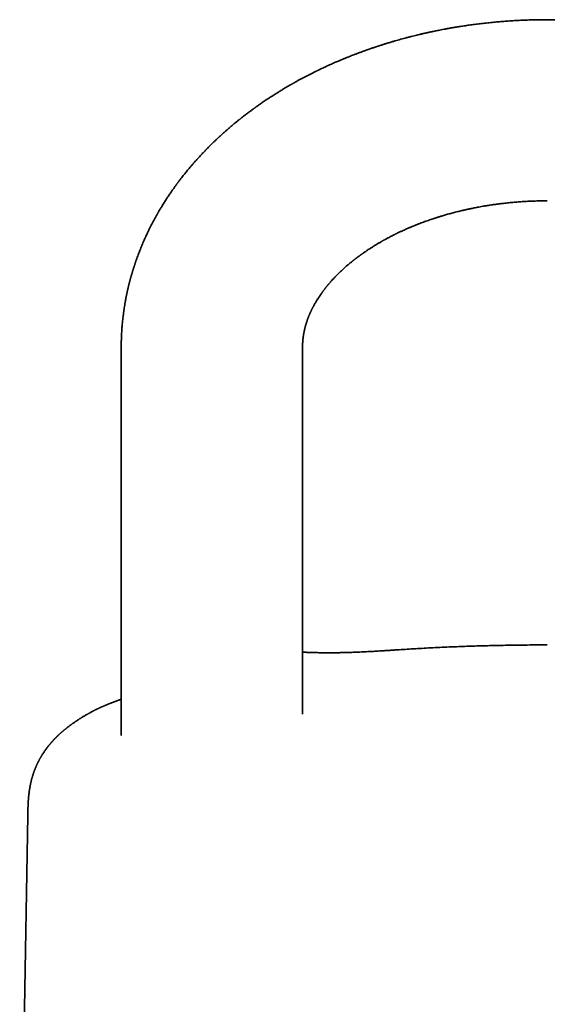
# Model space of a CAD drawing. Header units: millimetres. Extents: x 8 to 747, y 12 to 1054.
# Tile 18 of 26: x 292 to 321, y 978 to 1033. Entities that reach past the tile are written whole.
import ezdxf

# ---------------------------------------------------------------- set-up
doc = ezdxf.new("R2010")
doc.units = ezdxf.units.MM

msp = doc.modelspace()

# ---------------------------------------------------------------- linework, layer by layer
at = {"color": 7, "linetype": 'Continuous', "lineweight": 35}
for p, q in [((297.401, 1010.386), (297.401, 993.173)), ((307.401, 994.31), (307.401, 1010.386)), ((295.752, 994.412), (295.758, 994.415)), ((307.401, 994.31), (307.4, 994.293)), ((297.4, 993.117), (297.4, 993.116)), ((297.401, 993.143), (297.401, 993.173)), ((292.247, 988.7), (291.801, 963.153))]:
    msp.add_line(p, q, dxfattribs=at)
at = {"color": 7, "linetype": 'Continuous', "lineweight": 35, "flags": 128}
for points in [[(297.401, 1014.551), (297.401, 1014.357), (297.401, 1014.166), (297.401, 1013.979), (297.401, 1013.796), (297.401, 1013.617), (297.401, 1013.441), (297.401, 1013.27), (297.401, 1013.103), (297.401, 1012.939), (297.401, 1012.78), (297.401, 1012.626), (297.401, 1012.475), (297.401, 1012.329), (297.401, 1012.188), (297.401, 1012.05), (297.401, 1011.918), (297.401, 1011.789), (297.401, 1011.666), (297.401, 1011.547), (297.401, 1011.432), (297.401, 1011.323), (297.401, 1011.218), (297.401, 1011.118), (297.401, 1011.022), (297.401, 1010.932), (297.401, 1010.846), (297.401, 1010.766), (297.401, 1010.69), (297.401, 1010.619), (297.401, 1010.553), (297.401, 1010.493), (297.401, 1010.437), (297.401, 1010.386)], [(307.401, 1010.386), (307.401, 1010.437), (307.401, 1010.493), (307.401, 1010.553), (307.401, 1010.619), (307.401, 1010.69), (307.401, 1010.766), (307.401, 1010.846), (307.401, 1010.932), (307.401, 1011.022), (307.401, 1011.118), (307.401, 1011.218), (307.401, 1011.323), (307.401, 1011.432), (307.401, 1011.547), (307.401, 1011.666), (307.401, 1011.789), (307.401, 1011.918), (307.401, 1012.05), (307.401, 1012.188), (307.401, 1012.329), (307.401, 1012.475), (307.401, 1012.626), (307.401, 1012.78), (307.401, 1012.939), (307.401, 1013.103), (307.401, 1013.27), (307.401, 1013.441), (307.401, 1013.617), (307.401, 1013.796), (307.401, 1013.979), (307.401, 1014.166), (307.401, 1014.357), (307.401, 1014.551)]]:
    msp.add_lwpolyline(points, dxfattribs=at)
at = {"color": 7, "linetype": 'Continuous', "lineweight": 35}
for points, knots in [([(320.901, 1032.632), (320.832, 1032.632), (320.63, 1032.633), (320.299, 1032.628), (319.911, 1032.618), (319.536, 1032.604), (319.176, 1032.586), (318.83, 1032.565), (318.5, 1032.541), (318.182, 1032.514), (317.858, 1032.484), (317.531, 1032.45), (317.201, 1032.413), (316.89, 1032.373), (316.596, 1032.333), (316.32, 1032.293), (316.063, 1032.254), (315.826, 1032.215), (315.607, 1032.178), (315.405, 1032.142), (315.22, 1032.107), (315.05, 1032.075), (314.897, 1032.045), (314.759, 1032.017), (314.636, 1031.991), (314.528, 1031.968), (314.433, 1031.948), (314.351, 1031.93), (314.279, 1031.914), (314.223, 1031.902), (314.18, 1031.892), (314.144, 1031.884), (314.101, 1031.874), (314.047, 1031.862), (313.983, 1031.847), (313.91, 1031.83), (313.817, 1031.808), (313.701, 1031.78), (313.56, 1031.745), (313.404, 1031.706), (313.238, 1031.663), (313.015, 1031.604), (312.741, 1031.53), (312.459, 1031.449), (312.222, 1031.379), (312.033, 1031.321), (311.856, 1031.266), (311.727, 1031.224), (311.643, 1031.197), (311.604, 1031.185), (311.578, 1031.176), (311.557, 1031.169), (311.533, 1031.161), (311.497, 1031.149), (311.446, 1031.133), (311.383, 1031.111), (311.307, 1031.086), (311.22, 1031.057), (311.123, 1031.023), (311.02, 1030.987), (310.916, 1030.95), (310.815, 1030.914), (310.69, 1030.869), (310.545, 1030.816), (310.381, 1030.754), (310.236, 1030.698), (310.109, 1030.649), (310.001, 1030.606), (309.901, 1030.567), (309.811, 1030.53), (309.733, 1030.498), (309.673, 1030.474), (309.626, 1030.454), (309.581, 1030.435), (309.525, 1030.412), (309.456, 1030.383), (309.373, 1030.348), (309.277, 1030.306), (309.132, 1030.243), (308.938, 1030.158), (308.697, 1030.048), (308.51, 1029.96), (308.382, 1029.899), (308.32, 1029.87), (308.267, 1029.844), (308.224, 1029.823), (308.187, 1029.805), (308.149, 1029.787), (308.102, 1029.764), (308.021, 1029.723), (307.907, 1029.666), (307.763, 1029.593), (307.617, 1029.518), (307.496, 1029.454), (307.4, 1029.403), (307.33, 1029.365), (307.258, 1029.327), (307.184, 1029.287), (307.11, 1029.246), (307.038, 1029.206), (306.977, 1029.172), (306.93, 1029.146), (306.896, 1029.127), (306.87, 1029.112), (306.85, 1029.1), (306.829, 1029.088), (306.802, 1029.073), (306.766, 1029.052), (306.721, 1029.026), (306.643, 1028.982), (306.54, 1028.921), (306.416, 1028.848), (306.306, 1028.782), (306.208, 1028.723), (306.119, 1028.668), (306.029, 1028.612), (305.935, 1028.553), (305.831, 1028.487), (305.711, 1028.41), (305.583, 1028.327), (305.456, 1028.243), (305.338, 1028.165), (305.231, 1028.092), (305.134, 1028.025), (305.047, 1027.965), (304.972, 1027.912), (304.915, 1027.871), (304.874, 1027.843), (304.847, 1027.823), (304.823, 1027.806), (304.799, 1027.789), (304.77, 1027.768), (304.729, 1027.738), (304.675, 1027.699), (304.611, 1027.653), (304.544, 1027.603), (304.475, 1027.552), (304.403, 1027.498), (304.328, 1027.441), (304.253, 1027.384), (304.181, 1027.329), (304.116, 1027.278), (304.062, 1027.235), (304.016, 1027.199), (303.978, 1027.169), (303.941, 1027.14), (303.904, 1027.11), (303.862, 1027.076), (303.814, 1027.038), (303.762, 1026.995), (303.71, 1026.953), (303.661, 1026.912), (303.617, 1026.876), (303.54, 1026.812), (303.426, 1026.716), (303.285, 1026.595), (303.145, 1026.472), (303.004, 1026.346), (302.862, 1026.217), (302.723, 1026.088), (302.618, 1025.989), (302.535, 1025.91), (302.474, 1025.851), (302.411, 1025.789), (302.35, 1025.729), (302.292, 1025.672), (302.239, 1025.619), (302.184, 1025.564), (302.123, 1025.502), (302.056, 1025.433), (301.988, 1025.362), (301.923, 1025.294), (301.857, 1025.224), (301.787, 1025.149), (301.713, 1025.07), (301.643, 1024.993), (301.576, 1024.919), (301.518, 1024.854), (301.465, 1024.795), (301.417, 1024.74), (301.363, 1024.678), (301.305, 1024.611), (301.246, 1024.543), (301.18, 1024.464), (301.105, 1024.374), (301.022, 1024.274), (300.941, 1024.174), (300.861, 1024.075), (300.785, 1023.978), (300.722, 1023.897), (300.673, 1023.834), (300.636, 1023.786), (300.6, 1023.738), (300.565, 1023.691), (300.533, 1023.649), (300.507, 1023.613), (300.483, 1023.582), (300.459, 1023.549), (300.43, 1023.509), (300.397, 1023.464), (300.359, 1023.411), (300.318, 1023.354), (300.275, 1023.295), (300.234, 1023.236), (300.193, 1023.177), (300.153, 1023.119), (300.105, 1023.05), (300.05, 1022.969), (299.991, 1022.881), (299.932, 1022.791), (299.873, 1022.701), (299.811, 1022.603), (299.747, 1022.502), (299.688, 1022.408), (299.638, 1022.326), (299.602, 1022.265), (299.569, 1022.211), (299.536, 1022.155), (299.501, 1022.096), (299.468, 1022.039), (299.438, 1021.988), (299.411, 1021.94), (299.381, 1021.888), (299.352, 1021.837), (299.327, 1021.792), (299.3, 1021.743), (299.268, 1021.686), (299.232, 1021.619), (299.197, 1021.554), (299.164, 1021.493), (299.134, 1021.436), (299.104, 1021.379), (299.073, 1021.319), (299.026, 1021.227), (298.967, 1021.109), (298.898, 1020.97), (298.838, 1020.843), (298.779, 1020.718), (298.72, 1020.59), (298.659, 1020.453), (298.6, 1020.316), (298.541, 1020.177), (298.485, 1020.04), (298.431, 1019.906), (298.381, 1019.776), (298.332, 1019.648), (298.284, 1019.518), (298.248, 1019.416), (298.221, 1019.339), (298.202, 1019.287), (298.184, 1019.232), (298.166, 1019.181), (298.15, 1019.131), (298.133, 1019.08), (298.115, 1019.026), (298.098, 1018.973), (298.083, 1018.928), (298.07, 1018.886), (298.057, 1018.844), (298.042, 1018.796), (298.027, 1018.747), (298.014, 1018.702), (298.002, 1018.662), (297.99, 1018.621), (297.976, 1018.575), (297.962, 1018.525), (297.948, 1018.477), (297.937, 1018.436), (297.925, 1018.395), (297.913, 1018.351), (297.9, 1018.302), (297.887, 1018.253), (297.875, 1018.209), (297.864, 1018.167), (297.853, 1018.122), (297.84, 1018.071), (297.827, 1018.019), (297.815, 1017.972), (297.805, 1017.93), (297.794, 1017.886), (297.782, 1017.836), (297.77, 1017.784), (297.759, 1017.736), (297.75, 1017.694), (297.741, 1017.652), (297.731, 1017.607), (297.721, 1017.561), (297.712, 1017.518), (297.703, 1017.479), (297.696, 1017.443), (297.688, 1017.405), (297.678, 1017.357), (297.668, 1017.302), (297.657, 1017.247), (297.647, 1017.196), (297.638, 1017.144), (297.627, 1017.088), (297.617, 1017.031), (297.608, 1016.979), (297.6, 1016.929), (297.586, 1016.846), (297.568, 1016.73), (297.546, 1016.586), (297.526, 1016.441), (297.508, 1016.298), (297.49, 1016.152), (297.476, 1016.017), (297.463, 1015.883), (297.452, 1015.763), (297.442, 1015.636), (297.433, 1015.516), (297.425, 1015.388), (297.418, 1015.268), (297.414, 1015.17), (297.411, 1015.1), (297.409, 1015.053), (297.408, 1015.01), (297.407, 1014.971), (297.406, 1014.932), (297.404, 1014.887), (297.403, 1014.836), (297.402, 1014.786), (297.402, 1014.74), (297.401, 1014.695), (297.401, 1014.648), (297.401, 1014.599), (297.401, 1014.566), (297.401, 1014.551)], [0, 0, 0, 0, 0.005717, 0.016872, 0.027678, 0.038132, 0.048236, 0.057819, 0.067062, 0.075967, 0.084533, 0.094289, 0.103564, 0.112359, 0.120672, 0.128504, 0.135855, 0.142552, 0.148792, 0.154575, 0.1599, 0.164768, 0.169179, 0.173131, 0.176706, 0.179801, 0.182518, 0.184919, 0.187003, 0.18877, 0.189781, 0.190705, 0.19193, 0.19353, 0.195413, 0.197527, 0.199872, 0.203545, 0.20767, 0.21225, 0.217241, 0.222267, 0.231978, 0.241476, 0.247408, 0.253184, 0.258503, 0.263332, 0.264868, 0.266051, 0.266845, 0.267312, 0.267914, 0.269053, 0.270591, 0.272526, 0.274794, 0.27744, 0.280464, 0.283715, 0.286895, 0.289997, 0.29302, 0.298358, 0.303432, 0.30824, 0.311859, 0.315275, 0.318399, 0.321229, 0.323764, 0.325749, 0.326925, 0.328241, 0.329996, 0.332189, 0.334822, 0.337893, 0.341365, 0.348715, 0.356492, 0.364696, 0.366934, 0.369029, 0.370776, 0.372173, 0.37322, 0.374416, 0.37594, 0.377803, 0.382482, 0.387251, 0.39209, 0.397089, 0.399418, 0.4018, 0.404235, 0.406723, 0.409265, 0.41183, 0.414061, 0.415499, 0.416664, 0.417555, 0.418173, 0.418786, 0.419712, 0.420959, 0.422528, 0.424414, 0.429011, 0.43333, 0.437372, 0.440494, 0.443641, 0.44682, 0.450049, 0.453704, 0.457917, 0.462856, 0.467464, 0.471743, 0.475692, 0.479308, 0.482548, 0.485391, 0.487836, 0.488959, 0.489972, 0.490876, 0.491682, 0.492703, 0.494091, 0.496346, 0.498791, 0.501347, 0.504006, 0.506748, 0.509562, 0.512675, 0.515438, 0.517916, 0.520286, 0.521811, 0.523297, 0.524753, 0.526179, 0.527764, 0.529697, 0.531838, 0.534009, 0.535958, 0.53769, 0.539372, 0.54521, 0.551521, 0.556656, 0.562597, 0.569157, 0.574689, 0.58024, 0.582786, 0.585441, 0.588227, 0.591043, 0.593565, 0.595806, 0.598146, 0.600948, 0.603993, 0.607232, 0.610218, 0.612871, 0.616371, 0.619941, 0.623125, 0.626262, 0.629405, 0.631468, 0.633728, 0.63636, 0.639308, 0.642206, 0.644936, 0.64914, 0.653383, 0.657413, 0.661418, 0.665508, 0.66933, 0.671198, 0.673194, 0.67514, 0.67703, 0.678773, 0.680212, 0.681317, 0.682589, 0.684156, 0.68602, 0.68793, 0.690503, 0.692758, 0.694989, 0.697367, 0.699725, 0.701882, 0.705438, 0.7092, 0.712133, 0.71589, 0.719595, 0.723374, 0.727526, 0.730349, 0.732684, 0.734466, 0.736525, 0.738925, 0.741216, 0.742881, 0.744667, 0.746655, 0.748675, 0.75036, 0.751789, 0.754089, 0.756744, 0.75917, 0.761365, 0.763436, 0.765504, 0.767668, 0.770011, 0.775702, 0.780534, 0.785237, 0.789487, 0.794085, 0.799079, 0.804199, 0.808782, 0.813864, 0.818814, 0.82303, 0.827602, 0.83228, 0.83669, 0.838328, 0.840286, 0.842243, 0.844011, 0.845647, 0.8474, 0.849337, 0.851251, 0.852854, 0.854077, 0.855507, 0.857224, 0.859052, 0.860607, 0.861878, 0.863205, 0.86482, 0.866671, 0.868332, 0.869706, 0.87095, 0.872461, 0.874258, 0.876021, 0.877499, 0.87879, 0.880285, 0.882095, 0.883997, 0.885592, 0.886897, 0.888337, 0.890085, 0.891992, 0.89362, 0.894943, 0.896287, 0.897872, 0.899492, 0.900982, 0.902287, 0.90341, 0.904633, 0.906151, 0.908279, 0.91018, 0.911755, 0.913425, 0.915405, 0.91742, 0.919155, 0.920695, 0.92245, 0.927546, 0.932273, 0.937018, 0.942066, 0.946579, 0.951707, 0.955522, 0.959961, 0.963748, 0.968212, 0.971962, 0.97646, 0.980167, 0.981767, 0.983412, 0.984841, 0.986049, 0.987276, 0.988771, 0.990554, 0.992309, 0.993737, 0.995167, 0.996745, 0.998505, 1, 1, 1, 1]), ([(344.401, 1014.551), (344.401, 1014.556), (344.401, 1014.573), (344.401, 1014.6), (344.4, 1014.635), (344.4, 1014.672), (344.4, 1014.718), (344.399, 1014.769), (344.398, 1014.818), (344.397, 1014.863), (344.396, 1014.903), (344.395, 1014.946), (344.394, 1014.993), (344.392, 1015.04), (344.391, 1015.085), (344.389, 1015.126), (344.387, 1015.171), (344.385, 1015.221), (344.382, 1015.274), (344.38, 1015.325), (344.377, 1015.373), (344.374, 1015.423), (344.37, 1015.482), (344.366, 1015.544), (344.362, 1015.598), (344.359, 1015.645), (344.355, 1015.691), (344.351, 1015.743), (344.346, 1015.796), (344.342, 1015.844), (344.338, 1015.887), (344.334, 1015.93), (344.329, 1015.978), (344.324, 1016.029), (344.319, 1016.077), (344.314, 1016.12), (344.309, 1016.165), (344.303, 1016.217), (344.296, 1016.273), (344.29, 1016.325), (344.284, 1016.372), (344.278, 1016.419), (344.271, 1016.471), (344.262, 1016.537), (344.251, 1016.611), (344.239, 1016.697), (344.225, 1016.782), (344.211, 1016.869), (344.197, 1016.955), (344.184, 1017.029), (344.174, 1017.089), (344.166, 1017.129), (344.158, 1017.171), (344.149, 1017.219), (344.139, 1017.273), (344.129, 1017.327), (344.118, 1017.381), (344.103, 1017.452), (344.086, 1017.534), (344.065, 1017.633), (344.042, 1017.733), (344.018, 1017.838), (343.992, 1017.947), (343.967, 1018.051), (343.938, 1018.164), (343.908, 1018.277), (343.876, 1018.396), (343.842, 1018.515), (343.808, 1018.632), (343.772, 1018.753), (343.737, 1018.868), (343.699, 1018.987), (343.663, 1019.096), (343.628, 1019.202), (343.596, 1019.296), (343.564, 1019.387), (343.531, 1019.478), (343.497, 1019.571), (343.464, 1019.66), (343.432, 1019.745), (343.405, 1019.816), (343.381, 1019.877), (343.363, 1019.924), (343.346, 1019.966), (343.328, 1020.01), (343.308, 1020.06), (343.287, 1020.112), (343.267, 1020.16), (343.248, 1020.204), (343.229, 1020.249), (343.207, 1020.3), (343.184, 1020.354), (343.162, 1020.406), (343.141, 1020.455), (343.118, 1020.505), (343.095, 1020.558), (343.071, 1020.61), (343.05, 1020.657), (343.03, 1020.701), (343.009, 1020.746), (342.984, 1020.799), (342.958, 1020.854), (342.933, 1020.907), (342.907, 1020.96), (342.862, 1021.052), (342.794, 1021.189), (342.712, 1021.351), (342.63, 1021.508), (342.552, 1021.651), (342.466, 1021.808), (342.376, 1021.966), (342.293, 1022.109), (342.225, 1022.222), (342.172, 1022.311), (342.117, 1022.4), (342.062, 1022.49), (342.012, 1022.568), (341.972, 1022.631), (341.94, 1022.682), (341.909, 1022.729), (341.88, 1022.774), (341.85, 1022.82), (341.814, 1022.873), (341.768, 1022.943), (341.714, 1023.024), (341.655, 1023.109), (341.598, 1023.192), (341.539, 1023.276), (341.48, 1023.36), (341.429, 1023.43), (341.387, 1023.488), (341.351, 1023.537), (341.316, 1023.585), (341.284, 1023.628), (341.254, 1023.667), (341.224, 1023.708), (341.172, 1023.776), (341.1, 1023.871), (341.005, 1023.993), (340.908, 1024.115), (340.808, 1024.239), (340.722, 1024.344), (340.651, 1024.429), (340.594, 1024.497), (340.536, 1024.565), (340.477, 1024.633), (340.418, 1024.702), (340.36, 1024.767), (340.304, 1024.831), (340.252, 1024.889), (340.205, 1024.942), (340.159, 1024.992), (340.109, 1025.047), (340.034, 1025.128), (339.943, 1025.226), (339.845, 1025.329), (339.76, 1025.418), (339.681, 1025.498), (339.601, 1025.579), (339.529, 1025.652), (339.465, 1025.716), (339.408, 1025.772), (339.346, 1025.832), (339.276, 1025.9), (339.199, 1025.974), (339.118, 1026.05), (339.041, 1026.122), (338.972, 1026.187), (338.904, 1026.249), (338.836, 1026.311), (338.766, 1026.373), (338.698, 1026.434), (338.63, 1026.495), (338.559, 1026.557), (338.485, 1026.621), (338.408, 1026.687), (338.332, 1026.752), (338.258, 1026.814), (338.186, 1026.875), (338.115, 1026.933), (338.048, 1026.988), (337.983, 1027.041), (337.91, 1027.1), (337.823, 1027.169), (337.727, 1027.245), (337.632, 1027.319), (337.54, 1027.39), (337.453, 1027.456), (337.372, 1027.518), (337.293, 1027.577), (337.213, 1027.636), (337.132, 1027.695), (337.056, 1027.75), (336.982, 1027.804), (336.906, 1027.858), (336.822, 1027.917), (336.732, 1027.98), (336.641, 1028.043), (336.553, 1028.104), (336.468, 1028.161), (336.383, 1028.218), (336.299, 1028.274), (336.216, 1028.329), (336.136, 1028.381), (336.064, 1028.427), (336.003, 1028.466), (335.953, 1028.498), (335.909, 1028.526), (335.864, 1028.554), (335.81, 1028.588), (335.73, 1028.638), (335.628, 1028.701), (335.509, 1028.774), (335.389, 1028.845), (335.28, 1028.91), (335.185, 1028.966), (335.108, 1029.011), (335.043, 1029.048), (334.984, 1029.082), (334.925, 1029.115), (334.857, 1029.154), (334.78, 1029.197), (334.691, 1029.246), (334.59, 1029.301), (334.48, 1029.361), (334.359, 1029.426), (334.228, 1029.495), (334.109, 1029.557), (334.004, 1029.61), (333.92, 1029.653), (333.843, 1029.692), (333.78, 1029.723), (333.734, 1029.747), (333.701, 1029.763), (333.676, 1029.775), (333.653, 1029.786), (333.625, 1029.8), (333.587, 1029.818), (333.542, 1029.841), (333.491, 1029.865), (333.439, 1029.89), (333.359, 1029.928), (333.247, 1029.981), (333.104, 1030.048), (332.953, 1030.117), (332.797, 1030.187), (332.636, 1030.258), (332.503, 1030.316), (332.399, 1030.36), (332.331, 1030.389), (332.271, 1030.414), (332.221, 1030.435), (332.181, 1030.452), (332.151, 1030.464), (332.129, 1030.473), (332.109, 1030.481), (332.084, 1030.492), (332.05, 1030.506), (331.998, 1030.527), (331.927, 1030.556), (331.84, 1030.591), (331.748, 1030.627), (331.656, 1030.663), (331.563, 1030.699), (331.47, 1030.735), (331.376, 1030.77), (331.215, 1030.831), (330.986, 1030.915), (330.756, 1030.996), (330.593, 1031.052), (330.497, 1031.085), (330.407, 1031.115), (330.328, 1031.142), (330.263, 1031.163), (330.215, 1031.179), (330.176, 1031.192), (330.138, 1031.204), (330.091, 1031.219), (330.034, 1031.237), (329.968, 1031.258), (329.863, 1031.291), (329.725, 1031.334), (329.557, 1031.385), (329.394, 1031.433), (329.234, 1031.48), (329.07, 1031.526), (328.904, 1031.572), (328.735, 1031.618), (328.561, 1031.664), (328.405, 1031.704), (328.267, 1031.739), (328.152, 1031.767), (328.04, 1031.794), (327.939, 1031.819), (327.853, 1031.839), (327.781, 1031.856), (327.727, 1031.868), (327.689, 1031.877), (327.662, 1031.883), (327.64, 1031.888), (327.621, 1031.892), (327.603, 1031.896), (327.581, 1031.901), (327.552, 1031.908), (327.514, 1031.916), (327.462, 1031.928), (327.394, 1031.942), (327.31, 1031.961), (327.212, 1031.982), (327.099, 1032.005), (326.974, 1032.03), (326.837, 1032.058), (326.686, 1032.087), (326.522, 1032.118), (326.335, 1032.153), (326.123, 1032.19), (325.886, 1032.23), (325.631, 1032.27), (325.358, 1032.312), (325.068, 1032.352), (324.763, 1032.392), (324.441, 1032.431), (324.102, 1032.468), (323.759, 1032.502), (323.413, 1032.532), (323.065, 1032.558), (322.704, 1032.581), (322.328, 1032.601), (321.939, 1032.617), (321.536, 1032.627), (321.188, 1032.633), (320.975, 1032.632), (320.901, 1032.632)], [0, 0, 0, 0, 0.000474, 0.001665, 0.002721, 0.003916, 0.00542, 0.007229, 0.00898, 0.010388, 0.011624, 0.013037, 0.014637, 0.01629, 0.017721, 0.019098, 0.020458, 0.022133, 0.024071, 0.025806, 0.027228, 0.028821, 0.030841, 0.033098, 0.034964, 0.036257, 0.037753, 0.039563, 0.041468, 0.043068, 0.044375, 0.045735, 0.047375, 0.049207, 0.050816, 0.052145, 0.053549, 0.055292, 0.057326, 0.059135, 0.060596, 0.062032, 0.063816, 0.065852, 0.068646, 0.071196, 0.074544, 0.077214, 0.07987, 0.083219, 0.084687, 0.085906, 0.087279, 0.088932, 0.09076, 0.092789, 0.094401, 0.096226, 0.099898, 0.102744, 0.106334, 0.110078, 0.113434, 0.117368, 0.12074, 0.124968, 0.128942, 0.132994, 0.137178, 0.141049, 0.145432, 0.149141, 0.153334, 0.156837, 0.160124, 0.163191, 0.166331, 0.169668, 0.173013, 0.175668, 0.178609, 0.180481, 0.182151, 0.183549, 0.185001, 0.186802, 0.188826, 0.190557, 0.191949, 0.193501, 0.195386, 0.197414, 0.199252, 0.200911, 0.202666, 0.204618, 0.206623, 0.208312, 0.209723, 0.211325, 0.213223, 0.215407, 0.217261, 0.219008, 0.22119, 0.227313, 0.234001, 0.238949, 0.244627, 0.249886, 0.256442, 0.262307, 0.266075, 0.269236, 0.272416, 0.276224, 0.279481, 0.281429, 0.28347, 0.285305, 0.286892, 0.288585, 0.2907, 0.293074, 0.296728, 0.300047, 0.303052, 0.306542, 0.309937, 0.31294, 0.314884, 0.316846, 0.318814, 0.320561, 0.32201, 0.32357, 0.325427, 0.330263, 0.335039, 0.340238, 0.345242, 0.350285, 0.353198, 0.355853, 0.358738, 0.361699, 0.364444, 0.367387, 0.369972, 0.372538, 0.374774, 0.37674, 0.379033, 0.381789, 0.387199, 0.391763, 0.39524, 0.398785, 0.402387, 0.40599, 0.408432, 0.410942, 0.413542, 0.416544, 0.420047, 0.423672, 0.426931, 0.429892, 0.432579, 0.43559, 0.438472, 0.441297, 0.444123, 0.446965, 0.450132, 0.453236, 0.456404, 0.459393, 0.462247, 0.465147, 0.467924, 0.470279, 0.472846, 0.476677, 0.480514, 0.484213, 0.48781, 0.49123, 0.494232, 0.497183, 0.500294, 0.503371, 0.506357, 0.508923, 0.511786, 0.514944, 0.51839, 0.521904, 0.525061, 0.528182, 0.531267, 0.534317, 0.537331, 0.540287, 0.542934, 0.545028, 0.546806, 0.548268, 0.5497, 0.551622, 0.554043, 0.55825, 0.562458, 0.566642, 0.570802, 0.573902, 0.576572, 0.578806, 0.580606, 0.582661, 0.58492, 0.587558, 0.590598, 0.594039, 0.597778, 0.60185, 0.606256, 0.610994, 0.613793, 0.616692, 0.619339, 0.621509, 0.622879, 0.623956, 0.624738, 0.62531, 0.626238, 0.627502, 0.629058, 0.630709, 0.632433, 0.634228, 0.638574, 0.643284, 0.648186, 0.653208, 0.65835, 0.663612, 0.665965, 0.668192, 0.670099, 0.671685, 0.672951, 0.673896, 0.674493, 0.675005, 0.675792, 0.676863, 0.678216, 0.680709, 0.683557, 0.686419, 0.689292, 0.692178, 0.695075, 0.697984, 0.700905, 0.710084, 0.71909, 0.722051, 0.724991, 0.727834, 0.730251, 0.732203, 0.733692, 0.734609, 0.735743, 0.737163, 0.738869, 0.740861, 0.743121, 0.748301, 0.753323, 0.758186, 0.762891, 0.767643, 0.772763, 0.777575, 0.782675, 0.788062, 0.791371, 0.794779, 0.798163, 0.801139, 0.803629, 0.805702, 0.807358, 0.808327, 0.809061, 0.809725, 0.810233, 0.810688, 0.811291, 0.812146, 0.813252, 0.814609, 0.816665, 0.819117, 0.821964, 0.825206, 0.828842, 0.832798, 0.837134, 0.84185, 0.846947, 0.853224, 0.859995, 0.86726, 0.875019, 0.883272, 0.891857, 0.900919, 0.910456, 0.920468, 0.92981, 0.939529, 0.949627, 0.960103, 0.970957, 0.982189, 0.993797, 1, 1, 1, 1]), ([(307.401, 1014.551), (307.401, 1014.553), (307.401, 1014.56), (307.401, 1014.569), (307.401, 1014.583), (307.401, 1014.602), (307.401, 1014.624), (307.402, 1014.648), (307.402, 1014.668), (307.403, 1014.686), (307.403, 1014.701), (307.404, 1014.716), (307.404, 1014.734), (307.405, 1014.755), (307.407, 1014.778), (307.408, 1014.801), (307.409, 1014.821), (307.41, 1014.839), (307.412, 1014.857), (307.413, 1014.879), (307.415, 1014.905), (307.418, 1014.934), (307.42, 1014.961), (307.423, 1014.984), (307.425, 1015.004), (307.427, 1015.025), (307.43, 1015.05), (307.433, 1015.076), (307.436, 1015.101), (307.439, 1015.121), (307.441, 1015.138), (307.443, 1015.153), (307.445, 1015.169), (307.448, 1015.187), (307.452, 1015.212), (307.457, 1015.242), (307.462, 1015.273), (307.466, 1015.298), (307.47, 1015.322), (307.476, 1015.352), (307.482, 1015.382), (307.487, 1015.408), (307.491, 1015.427), (307.494, 1015.443), (307.497, 1015.457), (307.5, 1015.471), (307.504, 1015.488), (307.508, 1015.508), (307.513, 1015.532), (307.519, 1015.556), (307.524, 1015.577), (307.528, 1015.595), (307.532, 1015.611), (307.536, 1015.627), (307.541, 1015.646), (307.547, 1015.669), (307.554, 1015.695), (307.561, 1015.72), (307.567, 1015.741), (307.575, 1015.77), (307.587, 1015.812), (307.603, 1015.866), (307.62, 1015.92), (307.638, 1015.973), (307.656, 1016.026), (307.672, 1016.073), (307.687, 1016.113), (307.7, 1016.148), (307.712, 1016.179), (307.722, 1016.205), (307.733, 1016.233), (307.745, 1016.264), (307.759, 1016.298), (307.775, 1016.338), (307.795, 1016.385), (307.82, 1016.441), (307.844, 1016.495), (307.868, 1016.547), (307.889, 1016.591), (307.909, 1016.632), (307.927, 1016.669), (307.947, 1016.708), (307.965, 1016.743), (307.98, 1016.773), (308.005, 1016.82), (308.039, 1016.883), (308.084, 1016.964), (308.13, 1017.043), (308.181, 1017.129), (308.23, 1017.207), (308.275, 1017.277), (308.311, 1017.332), (308.346, 1017.385), (308.383, 1017.439), (308.421, 1017.493), (308.454, 1017.54), (308.482, 1017.579), (308.503, 1017.608), (308.522, 1017.634), (308.539, 1017.657), (308.558, 1017.682), (308.58, 1017.711), (308.603, 1017.742), (308.625, 1017.77), (308.644, 1017.795), (308.662, 1017.818), (308.682, 1017.843), (308.701, 1017.867), (308.721, 1017.892), (308.743, 1017.919), (308.767, 1017.948), (308.792, 1017.979), (308.818, 1018.01), (308.845, 1018.042), (308.876, 1018.078), (308.906, 1018.113), (308.936, 1018.147), (308.98, 1018.198), (309.044, 1018.269), (309.134, 1018.366), (309.23, 1018.467), (309.332, 1018.57), (309.436, 1018.672), (309.519, 1018.752), (309.58, 1018.808), (309.62, 1018.846), (309.665, 1018.887), (309.711, 1018.928), (309.754, 1018.966), (309.794, 1019.002), (309.837, 1019.04), (309.885, 1019.081), (309.935, 1019.124), (309.984, 1019.165), (310.037, 1019.209), (310.086, 1019.249), (310.128, 1019.283), (310.158, 1019.307), (310.186, 1019.329), (310.212, 1019.35), (310.24, 1019.372), (310.269, 1019.395), (310.3, 1019.419), (310.342, 1019.451), (310.395, 1019.491), (310.457, 1019.538), (310.518, 1019.584), (310.567, 1019.62), (310.603, 1019.645), (310.625, 1019.661), (310.642, 1019.674), (310.658, 1019.685), (310.676, 1019.698), (310.696, 1019.712), (310.727, 1019.734), (310.769, 1019.764), (310.826, 1019.803), (310.889, 1019.846), (310.957, 1019.892), (311.03, 1019.941), (311.109, 1019.993), (311.183, 1020.04), (311.248, 1020.081), (311.302, 1020.115), (311.353, 1020.147), (311.404, 1020.178), (311.455, 1020.209), (311.507, 1020.241), (311.561, 1020.273), (311.618, 1020.306), (311.674, 1020.339), (311.728, 1020.37), (311.775, 1020.397), (311.815, 1020.42), (311.854, 1020.442), (311.896, 1020.466), (311.944, 1020.492), (311.998, 1020.521), (312.06, 1020.555), (312.133, 1020.594), (312.216, 1020.638), (312.307, 1020.685), (312.386, 1020.726), (312.45, 1020.758), (312.494, 1020.779), (312.53, 1020.797), (312.559, 1020.812), (312.588, 1020.826), (312.621, 1020.842), (312.671, 1020.866), (312.735, 1020.896), (312.809, 1020.931), (312.883, 1020.966), (312.963, 1021.002), (313.048, 1021.041), (313.137, 1021.081), (313.222, 1021.118), (313.299, 1021.15), (313.363, 1021.178), (313.415, 1021.2), (313.452, 1021.215), (313.48, 1021.227), (313.506, 1021.237), (313.541, 1021.252), (313.586, 1021.27), (313.638, 1021.291), (313.696, 1021.314), (313.754, 1021.337), (313.837, 1021.369), (313.944, 1021.41), (314.076, 1021.46), (314.209, 1021.508), (314.342, 1021.555), (314.472, 1021.6), (314.58, 1021.636), (314.664, 1021.664), (314.722, 1021.683), (314.775, 1021.7), (314.828, 1021.717), (314.887, 1021.736), (314.955, 1021.757), (315.031, 1021.781), (315.162, 1021.82), (315.346, 1021.874), (315.583, 1021.94), (315.79, 1021.995), (315.958, 1022.037), (316.078, 1022.067), (316.183, 1022.092), (316.265, 1022.111), (316.323, 1022.124), (316.36, 1022.133), (316.386, 1022.139), (316.407, 1022.143), (316.435, 1022.15), (316.48, 1022.159), (316.543, 1022.173), (316.621, 1022.19), (316.711, 1022.209), (316.813, 1022.23), (316.929, 1022.253), (317.059, 1022.278), (317.204, 1022.305), (317.369, 1022.334), (317.555, 1022.365), (317.764, 1022.398), (317.99, 1022.431), (318.235, 1022.464), (318.497, 1022.496), (318.778, 1022.527), (319.067, 1022.554), (319.366, 1022.578), (319.671, 1022.598), (319.992, 1022.614), (320.328, 1022.626), (320.633, 1022.632), (320.825, 1022.632), (320.901, 1022.632)], [0, 0, 0, 0, 0.000615, 0.001908, 0.003056, 0.005033, 0.007555, 0.010148, 0.012369, 0.014044, 0.015587, 0.017122, 0.018814, 0.021003, 0.023667, 0.02614, 0.028155, 0.029758, 0.031761, 0.033827, 0.036578, 0.039925, 0.042817, 0.045031, 0.047015, 0.048992, 0.051513, 0.054782, 0.057216, 0.059232, 0.060874, 0.06244, 0.063982, 0.065729, 0.06797, 0.071853, 0.074947, 0.077301, 0.079585, 0.082409, 0.08631, 0.088712, 0.090599, 0.092053, 0.093459, 0.094863, 0.09641, 0.098456, 0.101019, 0.103659, 0.105778, 0.107412, 0.108982, 0.1106, 0.112372, 0.114738, 0.117529, 0.120109, 0.122141, 0.123893, 0.12885, 0.134844, 0.139524, 0.145096, 0.150606, 0.155156, 0.158791, 0.162535, 0.165284, 0.167733, 0.170307, 0.173408, 0.176781, 0.179942, 0.184949, 0.190508, 0.195786, 0.200393, 0.205439, 0.208209, 0.212086, 0.216029, 0.21913, 0.221922, 0.224614, 0.232394, 0.239572, 0.247161, 0.254283, 0.263382, 0.26877, 0.273595, 0.27849, 0.283329, 0.288426, 0.293375, 0.296166, 0.299068, 0.301286, 0.30303, 0.305354, 0.308144, 0.311102, 0.31366, 0.315796, 0.317797, 0.320037, 0.322344, 0.324433, 0.326896, 0.329664, 0.332422, 0.335082, 0.338057, 0.341299, 0.344682, 0.347758, 0.350351, 0.358481, 0.367139, 0.376658, 0.385855, 0.39543, 0.404494, 0.407676, 0.411004, 0.414887, 0.418818, 0.422448, 0.42548, 0.428686, 0.432886, 0.436902, 0.440678, 0.444461, 0.449124, 0.451917, 0.454081, 0.456021, 0.458023, 0.460095, 0.462246, 0.464484, 0.466948, 0.471389, 0.476001, 0.480352, 0.484386, 0.486402, 0.48791, 0.48895, 0.490014, 0.491239, 0.492623, 0.494167, 0.497415, 0.501203, 0.505482, 0.509967, 0.514843, 0.520111, 0.525654, 0.529501, 0.532806, 0.536009, 0.539186, 0.542402, 0.545661, 0.549022, 0.552487, 0.556056, 0.559395, 0.562179, 0.56452, 0.566699, 0.569208, 0.572047, 0.575216, 0.578688, 0.583135, 0.587967, 0.593185, 0.598744, 0.601621, 0.604074, 0.606105, 0.607711, 0.609063, 0.610893, 0.613286, 0.617378, 0.621549, 0.62562, 0.629592, 0.634601, 0.639444, 0.644104, 0.648233, 0.651674, 0.654427, 0.65649, 0.657525, 0.658811, 0.660629, 0.662977, 0.665838, 0.668853, 0.671889, 0.674948, 0.681627, 0.688408, 0.695167, 0.701816, 0.708354, 0.714664, 0.717935, 0.720814, 0.7233, 0.725719, 0.728582, 0.731893, 0.735655, 0.739743, 0.750843, 0.76219, 0.773773, 0.780163, 0.785808, 0.790707, 0.794858, 0.797131, 0.798865, 0.800001, 0.800712, 0.801791, 0.80391, 0.806828, 0.810545, 0.814541, 0.819174, 0.824446, 0.830356, 0.836905, 0.844093, 0.852664, 0.861997, 0.872092, 0.882949, 0.89457, 0.906955, 0.920105, 0.932832, 0.946202, 0.960217, 0.974878, 0.990185, 1, 1, 1, 1]), ([(320.901, 998.118), (320.714, 998.117), (320.345, 998.117), (319.797, 998.113), (319.26, 998.108), (318.733, 998.1), (318.218, 998.09), (317.724, 998.079), (317.25, 998.066), (316.796, 998.052), (316.353, 998.037), (315.92, 998.021), (315.461, 998.002), (314.978, 997.981), (314.473, 997.956), (313.985, 997.93), (313.515, 997.903), (313.064, 997.875), (312.694, 997.851), (312.476, 997.836), (312.4, 997.83)], [0, 0, 0, 0, 0.064542, 0.127876, 0.190003, 0.250921, 0.310631, 0.369133, 0.423186, 0.476164, 0.528068, 0.578898, 0.628653, 0.690424, 0.750453, 0.808742, 0.86529, 0.920096, 0.972227, 1, 1, 1, 1]), ([(312.4, 997.831), (312.358, 997.828), (312.245, 997.82), (312.064, 997.808), (311.86, 997.795), (311.667, 997.783), (311.485, 997.772), (311.296, 997.761), (311.104, 997.751), (310.911, 997.741), (310.734, 997.732), (310.571, 997.725), (310.418, 997.719), (310.269, 997.713), (310.1, 997.707), (309.91, 997.701), (309.7, 997.696), (309.49, 997.691), (309.28, 997.688), (309.093, 997.686), (308.931, 997.685), (308.796, 997.685), (308.666, 997.686), (308.542, 997.686), (308.418, 997.688), (308.29, 997.69), (308.176, 997.692), (308.077, 997.694), (308.001, 997.696), (307.935, 997.698), (307.889, 997.7), (307.856, 997.701), (307.83, 997.702), (307.797, 997.703), (307.758, 997.704), (307.707, 997.706), (307.642, 997.709), (307.567, 997.712), (307.492, 997.716), (307.436, 997.719), (307.407, 997.721), (307.401, 997.721)], [0, 0, 0, 0, 0.025439, 0.068725, 0.108904, 0.146854, 0.182653, 0.216366, 0.257127, 0.294568, 0.328771, 0.359802, 0.388451, 0.416967, 0.445523, 0.485608, 0.525865, 0.566344, 0.607085, 0.64733, 0.674927, 0.701584, 0.727332, 0.752204, 0.776543, 0.802827, 0.831616, 0.84849, 0.865762, 0.880169, 0.890935, 0.895884, 0.901407, 0.908572, 0.91738, 0.927835, 0.94356, 0.961517, 0.97903, 0.995658, 1, 1, 1, 1]), ([(297.401, 995.123), (297.4, 995.122), (297.383, 995.116), (297.349, 995.104), (297.3, 995.085), (297.255, 995.068), (297.212, 995.053), (297.172, 995.037), (297.126, 995.02), (297.078, 995.002), (297.03, 994.984), (296.986, 994.967), (296.95, 994.953), (296.923, 994.943), (296.902, 994.935), (296.887, 994.929), (296.869, 994.922), (296.848, 994.914), (296.82, 994.903), (296.79, 994.891), (296.758, 994.878), (296.73, 994.867), (296.705, 994.857), (296.683, 994.848), (296.663, 994.84), (296.641, 994.831), (296.616, 994.821), (296.582, 994.807), (296.546, 994.792), (296.514, 994.778), (296.487, 994.767), (296.463, 994.756), (296.439, 994.746), (296.415, 994.736), (296.392, 994.725), (296.364, 994.713), (296.333, 994.699), (296.303, 994.686), (296.273, 994.672), (296.245, 994.66), (296.214, 994.645), (296.181, 994.63), (296.145, 994.613), (296.109, 994.596), (296.076, 994.58), (296.047, 994.566), (296.017, 994.551), (295.986, 994.536), (295.95, 994.517), (295.916, 994.5), (295.889, 994.486), (295.87, 994.476), (295.853, 994.468), (295.832, 994.457), (295.804, 994.442), (295.776, 994.427), (295.757, 994.417), (295.751, 994.414)], [0, 0, 0, 0, 0.002531, 0.041901, 0.079146, 0.116557, 0.143066, 0.171535, 0.203157, 0.237284, 0.270368, 0.300482, 0.323607, 0.342057, 0.352154, 0.362107, 0.372179, 0.385139, 0.401724, 0.421921, 0.441957, 0.458696, 0.473122, 0.486199, 0.498145, 0.509415, 0.523887, 0.542439, 0.567053, 0.585804, 0.598802, 0.612218, 0.62759, 0.63878, 0.651904, 0.667312, 0.684997, 0.702398, 0.716761, 0.734735, 0.74859, 0.767152, 0.788979, 0.807914, 0.824936, 0.842051, 0.855794, 0.87256, 0.892675, 0.913738, 0.926927, 0.936989, 0.944601, 0.954005, 0.970004, 0.990007, 1, 1, 1, 1]), ([(295.757, 994.417), (295.754, 994.415), (295.745, 994.41), (295.729, 994.401), (295.705, 994.389), (295.678, 994.373), (295.645, 994.355), (295.608, 994.335), (295.572, 994.315), (295.538, 994.295), (295.508, 994.278), (295.474, 994.259), (295.435, 994.237), (295.387, 994.208), (295.334, 994.177), (295.28, 994.145), (295.232, 994.115), (295.189, 994.088), (295.147, 994.062), (295.105, 994.036), (295.062, 994.008), (295.016, 993.978), (294.968, 993.947), (294.922, 993.917), (294.878, 993.886), (294.832, 993.855), (294.782, 993.821), (294.737, 993.789), (294.697, 993.76), (294.658, 993.732), (294.616, 993.701), (294.57, 993.667), (294.525, 993.633), (294.483, 993.602), (294.45, 993.576), (294.423, 993.555), (294.399, 993.536), (294.371, 993.514), (294.339, 993.488), (294.304, 993.459), (294.269, 993.431), (294.241, 993.407), (294.219, 993.389), (294.202, 993.375), (294.185, 993.36), (294.166, 993.343), (294.143, 993.324), (294.117, 993.301), (294.089, 993.276), (294.063, 993.253), (294.043, 993.235), (294.026, 993.22), (294.011, 993.206), (293.995, 993.191), (293.977, 993.174), (293.956, 993.155), (293.934, 993.134), (293.913, 993.114), (293.894, 993.095), (293.878, 993.08), (293.865, 993.067), (293.853, 993.056), (293.839, 993.042), (293.821, 993.024), (293.799, 993.002), (293.774, 992.976), (293.748, 992.95), (293.725, 992.926), (293.707, 992.907), (293.69, 992.889), (293.67, 992.868), (293.648, 992.844), (293.625, 992.819), (293.604, 992.796), (293.586, 992.776), (293.57, 992.757), (293.554, 992.74), (293.535, 992.718), (293.511, 992.69), (293.483, 992.658), (293.457, 992.627), (293.435, 992.599), (293.407, 992.565), (293.374, 992.524), (293.335, 992.475), (293.298, 992.426), (293.261, 992.376), (293.22, 992.321), (293.174, 992.255), (293.13, 992.189), (293.091, 992.131), (293.06, 992.082), (293.031, 992.037), (293.007, 991.996), (292.986, 991.963), (292.97, 991.934), (292.955, 991.909), (292.941, 991.884), (292.925, 991.856), (292.908, 991.825), (292.889, 991.79), (292.868, 991.752), (292.846, 991.709), (292.824, 991.667), (292.804, 991.627), (292.788, 991.594), (292.775, 991.566), (292.763, 991.541), (292.751, 991.517), (292.74, 991.491), (292.727, 991.462), (292.711, 991.427), (292.693, 991.385), (292.674, 991.339), (292.655, 991.293), (292.639, 991.252), (292.624, 991.215), (292.612, 991.183), (292.601, 991.151), (292.588, 991.116), (292.573, 991.075), (292.558, 991.031), (292.543, 990.985), (292.529, 990.941), (292.518, 990.905), (292.509, 990.876), (292.501, 990.85), (292.493, 990.821), (292.481, 990.78), (292.467, 990.731), (292.453, 990.677), (292.441, 990.627), (292.429, 990.58), (292.419, 990.536), (292.409, 990.492), (292.399, 990.445), (292.389, 990.398), (292.38, 990.352), (292.373, 990.313), (292.366, 990.278), (292.359, 990.237), (292.351, 990.186), (292.34, 990.123), (292.332, 990.064), (292.324, 990.012), (292.319, 989.97), (292.314, 989.927), (292.308, 989.88), (292.302, 989.827), (292.296, 989.772), (292.291, 989.718), (292.287, 989.671), (292.283, 989.625), (292.279, 989.578), (292.276, 989.525), (292.272, 989.469), (292.269, 989.415), (292.266, 989.368), (292.264, 989.329), (292.263, 989.295), (292.261, 989.258), (292.26, 989.22), (292.258, 989.184), (292.257, 989.154), (292.256, 989.126), (292.255, 989.096), (292.254, 989.053), (292.252, 988.992), (292.25, 988.911), (292.248, 988.812), (292.247, 988.739), (292.247, 988.7)], [0, 0, 0, 0, 0.001412, 0.005098, 0.008853, 0.014182, 0.020165, 0.026929, 0.034105, 0.040307, 0.045624, 0.050799, 0.058789, 0.067369, 0.077835, 0.08856, 0.097624, 0.105367, 0.113362, 0.121496, 0.129329, 0.138239, 0.147997, 0.157318, 0.16499, 0.174371, 0.184442, 0.194214, 0.201249, 0.208708, 0.217478, 0.227004, 0.236591, 0.245121, 0.252389, 0.256996, 0.261752, 0.267491, 0.274197, 0.281926, 0.289805, 0.296166, 0.299913, 0.303319, 0.307007, 0.310977, 0.315595, 0.321488, 0.328159, 0.333757, 0.338113, 0.341389, 0.34468, 0.348185, 0.351963, 0.356838, 0.361626, 0.366683, 0.371003, 0.374567, 0.377375, 0.379766, 0.3824, 0.386789, 0.391797, 0.397687, 0.404101, 0.409407, 0.413429, 0.41689, 0.421394, 0.426958, 0.432637, 0.437459, 0.44171, 0.445718, 0.449489, 0.453955, 0.459823, 0.466685, 0.472965, 0.478382, 0.483148, 0.493627, 0.503122, 0.512434, 0.521987, 0.532242, 0.544608, 0.558733, 0.56788, 0.576608, 0.584755, 0.591929, 0.597968, 0.602284, 0.606576, 0.610844, 0.615275, 0.62063, 0.62637, 0.632852, 0.639799, 0.647132, 0.653664, 0.658928, 0.662941, 0.66685, 0.670738, 0.674606, 0.678764, 0.684142, 0.690803, 0.698089, 0.704929, 0.711211, 0.716636, 0.721107, 0.725308, 0.73033, 0.7362, 0.742736, 0.749282, 0.755529, 0.760793, 0.764222, 0.767373, 0.771251, 0.775921, 0.783761, 0.791044, 0.79735, 0.803211, 0.809006, 0.814029, 0.819933, 0.826198, 0.831747, 0.836544, 0.840591, 0.844292, 0.851306, 0.858674, 0.866654, 0.871615, 0.876327, 0.880849, 0.885919, 0.891764, 0.898136, 0.903771, 0.908915, 0.913189, 0.917964, 0.923466, 0.929379, 0.93487, 0.939625, 0.943279, 0.946038, 0.949448, 0.953831, 0.95683, 0.95962, 0.962143, 0.964636, 0.968027, 0.97367, 0.980878, 0.989655, 1, 1, 1, 1]), ([(297.401, 993.143), (297.401, 993.143), (297.401, 993.141), (297.401, 993.139), (297.401, 993.136), (297.401, 993.133), (297.401, 993.13), (297.401, 993.125), (297.401, 993.121), (297.401, 993.119), (297.401, 993.118), (297.401, 993.117)], [0, 0, 0, 0, 0.058283, 0.130043, 0.202882, 0.293572, 0.44787, 0.634052, 0.779536, 0.899137, 1, 1, 1, 1])]:
    msp.add_open_spline(points, degree=3, knots=knots, dxfattribs=at)

doc.saveas('drawing.dxf')
